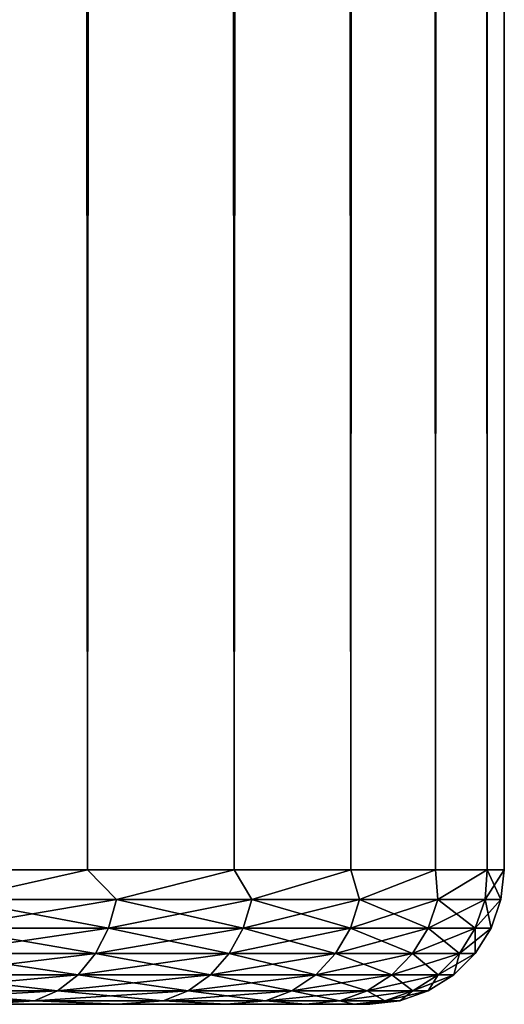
# Model space of a CAD drawing. Extents: x -265 to 265, y 0 to 1307.
# Tile 22 of 256: x -238.6 to -235, y 0 to 7.33. Entities that reach past the tile are written whole.
import ezdxf

# ---------------------------------------------------------------- set-up
doc = ezdxf.new("R2010")
doc.units = 0
doc.header["$LTSCALE"] = 81.481481
for name, color, linetype in [('81', 7, 'CONTINUOUS'), ('83', 7, 'CONTINUOUS'), ('84', 7, 'CONTINUOUS'), ('85', 7, 'CONTINUOUS'), ('86', 7, 'CONTINUOUS')]:
    doc.layers.add(name, color=color, linetype=linetype)

msp = doc.modelspace()

# ---------------------------------------------------------------- linework, layer by layer
at = {"layer": '81', "color": 7, "linetype": 'CONTINUOUS'}
for points in [[(-237.8756, 0, 7), (-238.893, 0, 8.5226), (-237.8756, 0, -7), (-237.8756, 0, 7)], [(-237.8756, 0, -7), (-238.893, 0, 8.5226), (-238.7, 0), (-237.8756, 0, -7)], [(-238.893, 0, -8.5226), (-237.8756, 0, -7), (-238.8052, 0, -1.5386), (-238.893, 0, -8.5226)], [(-238.8052, 0, -1.5386), (-237.8756, 0, -7), (-238.7, 0), (-238.8052, 0, -1.5386)], [(-237.0657, 0, 5.3575), (-237.8756, 0, 7), (-237.0657, 0, -5.3575), (-237.0657, 0, 5.3575)], [(-237.0657, 0, -5.3575), (-237.8756, 0, 7), (-237.8756, 0, -7), (-237.0657, 0, -5.3575)], [(-236.477, 0, 3.6234), (-237.0657, 0, 5.3575), (-236.477, 0, -3.6234), (-236.477, 0, 3.6234)], [(-236.477, 0, -3.6234), (-237.0657, 0, 5.3575), (-237.0657, 0, -5.3575), (-236.477, 0, -3.6234)], [(-236.1198, 0, 1.8273), (-236.477, 0, 3.6234), (-236.1198, 0, -1.8273), (-236.1198, 0, 1.8273)], [(-236.1198, 0, -1.8273), (-236.477, 0, 3.6234), (-236.477, 0, -3.6234), (-236.1198, 0, -1.8273)], [(-236, 0), (-236.1198, 0, 1.8273), (-236.1198, 0, -1.8273), (-236, 0)]]:
    msp.add_3dface(points, dxfattribs=at)
at = {"layer": '83', "color": 7, "linetype": 'CONTINUOUS'}
for points in [[(-239.3934, 1, 10.6066), (-238.0997, 1, 9.1314), (-239.3934, 1299, 10.6066), (-239.3934, 1, 10.6066)], [(-239.3934, 1299, 10.6066), (-238.0997, 1, 9.1314), (-238.0997, 1299, 9.1314), (-239.3934, 1299, 10.6066)], [(-238.0997, 1, 9.1314), (-237.0096, 1, 7.5), (-238.0997, 1299, 9.1314), (-238.0997, 1, 9.1314)], [(-238.0997, 1299, 9.1314), (-237.0096, 1, 7.5), (-237.0096, 1299, 7.5), (-238.0997, 1299, 9.1314)], [(-237.0096, 1, 7.5), (-236.1418, 1, 5.7403), (-237.0096, 1299, 7.5), (-237.0096, 1, 7.5)], [(-237.0096, 1299, 7.5), (-236.1418, 1, 5.7403), (-236.1418, 1299, 5.7403), (-237.0096, 1299, 7.5)], [(-236.1418, 1, 5.7403), (-235.5111, 1, 3.8823), (-236.1418, 1299, 5.7403), (-236.1418, 1, 5.7403)], [(-236.1418, 1299, 5.7403), (-235.5111, 1, 3.8823), (-235.5111, 1299, 3.8823), (-236.1418, 1299, 5.7403)], [(-235.5111, 1, 3.8823), (-235.1283, 1, 1.9579), (-235.5111, 1299, 3.8823), (-235.5111, 1, 3.8823)], [(-235.5111, 1299, 3.8823), (-235.1283, 1, 1.9579), (-235.1283, 1299, 1.9579), (-235.5111, 1299, 3.8823)], [(-235.1283, 1, 1.9579), (-235, 1), (-235.1283, 1299, 1.9579), (-235.1283, 1, 1.9579)], [(-235.1283, 1299, 1.9579), (-235, 1), (-235, 1299), (-235.1283, 1299, 1.9579)]]:
    msp.add_3dface(points, dxfattribs=at)
at = {"layer": '84', "color": 7, "linetype": 'CONTINUOUS'}
for points in [[(-238.0997, 1, -9.1314), (-239.3934, 1, -10.6066), (-238.0997, 1299, -9.1314), (-238.0997, 1, -9.1314)], [(-238.0997, 1299, -9.1314), (-239.3934, 1, -10.6066), (-239.3934, 1299, -10.6066), (-238.0997, 1299, -9.1314)], [(-237.0096, 1, -7.5), (-238.0997, 1, -9.1314), (-237.0096, 1299, -7.5), (-237.0096, 1, -7.5)], [(-237.0096, 1299, -7.5), (-238.0997, 1, -9.1314), (-238.0997, 1299, -9.1314), (-237.0096, 1299, -7.5)], [(-236.1418, 1, -5.7403), (-237.0096, 1, -7.5), (-236.1418, 1299, -5.7403), (-236.1418, 1, -5.7403)], [(-236.1418, 1299, -5.7403), (-237.0096, 1, -7.5), (-237.0096, 1299, -7.5), (-236.1418, 1299, -5.7403)], [(-235.5111, 1, -3.8823), (-236.1418, 1, -5.7403), (-235.5111, 1299, -3.8823), (-235.5111, 1, -3.8823)], [(-235.5111, 1299, -3.8823), (-236.1418, 1, -5.7403), (-236.1418, 1299, -5.7403), (-235.5111, 1299, -3.8823)], [(-235.1283, 1, -1.9579), (-235.5111, 1, -3.8823), (-235.1283, 1299, -1.9579), (-235.1283, 1, -1.9579)], [(-235.1283, 1299, -1.9579), (-235.5111, 1, -3.8823), (-235.5111, 1299, -3.8823), (-235.1283, 1299, -1.9579)], [(-235, 1299), (-235, 1), (-235.1283, 1, -1.9579), (-235, 1299)], [(-235, 1299), (-235.1283, 1, -1.9579), (-235.1283, 1299, -1.9579), (-235, 1299)]]:
    msp.add_3dface(points, dxfattribs=at)
at = {"layer": '85', "color": 7, "linetype": 'CONTINUOUS'}
for points in [[(-238.0997, 1, 9.1314), (-239.3934, 1, 10.6066), (-239.0836, 0.7786, 10.2512), (-238.0997, 1, 9.1314)], [(-238.0997, 1, 9.1314), (-239.0836, 0.7786, 10.2512), (-237.8848, 0.7786, 8.8022), (-238.0997, 1, 9.1314)], [(-237.0096, 1, 7.5), (-238.0997, 1, 9.1314), (-237.8848, 0.7786, 8.8022), (-237.0096, 1, 7.5)], [(-237.0096, 1, 7.5), (-237.8848, 0.7786, 8.8022), (-236.8772, 0.7786, 7.2143), (-237.0096, 1, 7.5)], [(-236.1418, 1, 5.7403), (-237.0096, 1, 7.5), (-236.8772, 0.7786, 7.2143), (-236.1418, 1, 5.7403)], [(-236.1418, 1, 5.7403), (-236.8772, 0.7786, 7.2143), (-236.0764, 0.7786, 5.5127), (-236.1418, 1, 5.7403)], [(-235.5111, 1, 3.8823), (-236.1418, 1, 5.7403), (-236.0764, 0.7786, 5.5127), (-235.5111, 1, 3.8823)], [(-235.5111, 1, 3.8823), (-236.0764, 0.7786, 5.5127), (-235.4953, 0.7786, 3.7242), (-235.5111, 1, 3.8823)], [(-235.1283, 1, 1.9579), (-235.5111, 1, 3.8823), (-235.4953, 0.7786, 3.7242), (-235.1283, 1, 1.9579)], [(-235.1283, 1, 1.9579), (-235.4953, 0.7786, 3.7242), (-235.1429, 0.7786, 1.8769), (-235.1283, 1, 1.9579)], [(-235.1283, 1, 1.9579), (-235.1429, 0.7786, 1.8769), (-235.0248, 0.7786), (-235.1283, 1, 1.9579)], [(-235, 1), (-235.1283, 1, 1.9579), (-235.0248, 0.7786), (-235, 1)], [(-239.1374, 0.5669, 10.2007), (-237.9445, 0.5669, 8.7588), (-239.0836, 0.7786, 10.2512), (-239.1374, 0.5669, 10.2007)], [(-239.0836, 0.7786, 10.2512), (-237.9445, 0.5669, 8.7588), (-237.8848, 0.7786, 8.8022), (-239.0836, 0.7786, 10.2512)], [(-237.9445, 0.5669, 8.7588), (-236.9418, 0.5669, 7.1788), (-237.8848, 0.7786, 8.8022), (-237.9445, 0.5669, 8.7588)], [(-237.8848, 0.7786, 8.8022), (-236.9418, 0.5669, 7.1788), (-236.8772, 0.7786, 7.2143), (-237.8848, 0.7786, 8.8022)], [(-236.9418, 0.5669, 7.1788), (-236.1451, 0.5669, 5.4856), (-236.8772, 0.7786, 7.2143), (-236.9418, 0.5669, 7.1788)], [(-236.8772, 0.7786, 7.2143), (-236.1451, 0.5669, 5.4856), (-236.0764, 0.7786, 5.5127), (-236.8772, 0.7786, 7.2143)], [(-236.1451, 0.5669, 5.4856), (-235.5668, 0.5669, 3.7058), (-236.0764, 0.7786, 5.5127), (-236.1451, 0.5669, 5.4856)], [(-236.0764, 0.7786, 5.5127), (-235.5668, 0.5669, 3.7058), (-235.4953, 0.7786, 3.7242), (-236.0764, 0.7786, 5.5127)], [(-235.5668, 0.5669, 3.7058), (-235.2161, 0.5669, 1.8676), (-235.4953, 0.7786, 3.7242), (-235.5668, 0.5669, 3.7058)], [(-235.4953, 0.7786, 3.7242), (-235.2161, 0.5669, 1.8676), (-235.1429, 0.7786, 1.8769), (-235.4953, 0.7786, 3.7242)], [(-235.2161, 0.5669, 1.8676), (-235.0986, 0.5669), (-235.1429, 0.7786, 1.8769), (-235.2161, 0.5669, 1.8676)], [(-235.1429, 0.7786, 1.8769), (-235.0986, 0.5669), (-235.0248, 0.7786), (-235.1429, 0.7786, 1.8769)], [(-239.2242, 0.377, 10.1191), (-238.0409, 0.377, 8.6888), (-239.1374, 0.5669, 10.2007), (-239.2242, 0.377, 10.1191)], [(-239.1374, 0.5669, 10.2007), (-238.0409, 0.377, 8.6888), (-237.9445, 0.5669, 8.7588), (-239.1374, 0.5669, 10.2007)], [(-238.0409, 0.377, 8.6888), (-237.0462, 0.377, 7.1214), (-237.9445, 0.5669, 8.7588), (-238.0409, 0.377, 8.6888)], [(-237.9445, 0.5669, 8.7588), (-237.0462, 0.377, 7.1214), (-236.9418, 0.5669, 7.1788), (-237.9445, 0.5669, 8.7588)], [(-237.0462, 0.377, 7.1214), (-236.2558, 0.377, 5.4417), (-236.9418, 0.5669, 7.1788), (-237.0462, 0.377, 7.1214)], [(-236.9418, 0.5669, 7.1788), (-236.2558, 0.377, 5.4417), (-236.1451, 0.5669, 5.4856), (-236.9418, 0.5669, 7.1788)], [(-236.2558, 0.377, 5.4417), (-235.6822, 0.377, 3.6762), (-236.1451, 0.5669, 5.4856), (-236.2558, 0.377, 5.4417)], [(-236.1451, 0.5669, 5.4856), (-235.6822, 0.377, 3.6762), (-235.5668, 0.5669, 3.7058), (-236.1451, 0.5669, 5.4856)], [(-235.6822, 0.377, 3.6762), (-235.3343, 0.377, 1.8527), (-235.5668, 0.5669, 3.7058), (-235.6822, 0.377, 3.6762)], [(-235.5668, 0.5669, 3.7058), (-235.3343, 0.377, 1.8527), (-235.2161, 0.5669, 1.8676), (-235.5668, 0.5669, 3.7058)], [(-235.3343, 0.377, 1.8527), (-235.2177, 0.377), (-235.2161, 0.5669, 1.8676), (-235.3343, 0.377, 1.8527)], [(-235.2161, 0.5669, 1.8676), (-235.2177, 0.377), (-235.0986, 0.5669), (-235.2161, 0.5669, 1.8676)], [(-239.3397, 0.2184, 10.0107), (-238.1691, 0.2184, 8.5957), (-239.2242, 0.377, 10.1191), (-239.3397, 0.2184, 10.0107)], [(-239.2242, 0.377, 10.1191), (-238.1691, 0.2184, 8.5957), (-238.0409, 0.377, 8.6888), (-239.2242, 0.377, 10.1191)], [(-238.1691, 0.2184, 8.5957), (-237.185, 0.2184, 7.0451), (-238.0409, 0.377, 8.6888), (-238.1691, 0.2184, 8.5957)], [(-238.0409, 0.377, 8.6888), (-237.185, 0.2184, 7.0451), (-237.0462, 0.377, 7.1214), (-238.0409, 0.377, 8.6888)], [(-237.185, 0.2184, 7.0451), (-236.4031, 0.2184, 5.3834), (-237.0462, 0.377, 7.1214), (-237.185, 0.2184, 7.0451)], [(-237.0462, 0.377, 7.1214), (-236.4031, 0.2184, 5.3834), (-236.2558, 0.377, 5.4417), (-237.0462, 0.377, 7.1214)], [(-236.4031, 0.2184, 5.3834), (-235.8356, 0.2184, 3.6368), (-236.2558, 0.377, 5.4417), (-236.4031, 0.2184, 5.3834)], [(-236.2558, 0.377, 5.4417), (-235.8356, 0.2184, 3.6368), (-235.6822, 0.377, 3.6762), (-236.2558, 0.377, 5.4417)], [(-235.8356, 0.2184, 3.6368), (-235.4915, 0.2184, 1.8329), (-235.6822, 0.377, 3.6762), (-235.8356, 0.2184, 3.6368)], [(-235.6822, 0.377, 3.6762), (-235.4915, 0.2184, 1.8329), (-235.3343, 0.377, 1.8527), (-235.6822, 0.377, 3.6762)], [(-235.4915, 0.2184, 1.8329), (-235.3762, 0.2184), (-235.3343, 0.377, 1.8527), (-235.4915, 0.2184, 1.8329)], [(-235.3343, 0.377, 1.8527), (-235.3762, 0.2184), (-235.2177, 0.377), (-235.3343, 0.377, 1.8527)], [(-239.478, 0.0991, 9.8808), (-238.3226, 0.0991, 8.4841), (-239.3397, 0.2184, 10.0107), (-239.478, 0.0991, 9.8808)], [(-239.3397, 0.2184, 10.0107), (-238.3226, 0.0991, 8.4841), (-238.1691, 0.2184, 8.5957), (-239.3397, 0.2184, 10.0107)], [(-238.3226, 0.0991, 8.4841), (-237.3513, 0.0991, 6.9537), (-238.1691, 0.2184, 8.5957), (-238.3226, 0.0991, 8.4841)], [(-238.1691, 0.2184, 8.5957), (-237.3513, 0.0991, 6.9537), (-237.185, 0.2184, 7.0451), (-238.1691, 0.2184, 8.5957)], [(-237.3513, 0.0991, 6.9537), (-236.5795, 0.0991, 5.3135), (-237.185, 0.2184, 7.0451), (-237.3513, 0.0991, 6.9537)], [(-237.185, 0.2184, 7.0451), (-236.5795, 0.0991, 5.3135), (-236.4031, 0.2184, 5.3834), (-237.185, 0.2184, 7.0451)], [(-236.5795, 0.0991, 5.3135), (-236.0194, 0.0991, 3.5896), (-236.4031, 0.2184, 5.3834), (-236.5795, 0.0991, 5.3135)], [(-236.4031, 0.2184, 5.3834), (-236.0194, 0.0991, 3.5896), (-235.8356, 0.2184, 3.6368), (-236.4031, 0.2184, 5.3834)], [(-236.0194, 0.0991, 3.5896), (-235.6797, 0.0991, 1.8091), (-235.8356, 0.2184, 3.6368), (-236.0194, 0.0991, 3.5896)], [(-235.8356, 0.2184, 3.6368), (-235.6797, 0.0991, 1.8091), (-235.4915, 0.2184, 1.8329), (-235.8356, 0.2184, 3.6368)], [(-235.6797, 0.0991, 1.8091), (-235.5659, 0.0991), (-235.4915, 0.2184, 1.8329), (-235.6797, 0.0991, 1.8091)], [(-235.4915, 0.2184, 1.8329), (-235.5659, 0.0991), (-235.3762, 0.2184), (-235.4915, 0.2184, 1.8329)], [(-239.6322, 0.0251, 9.736), (-238.4937, 0.0251, 8.3598), (-239.478, 0.0991, 9.8808), (-239.6322, 0.0251, 9.736)], [(-239.478, 0.0991, 9.8808), (-238.4937, 0.0251, 8.3598), (-238.3226, 0.0991, 8.4841), (-239.478, 0.0991, 9.8808)], [(-238.4937, 0.0251, 8.3598), (-237.5367, 0.0251, 6.8518), (-238.3226, 0.0991, 8.4841), (-238.4937, 0.0251, 8.3598)], [(-238.3226, 0.0991, 8.4841), (-237.5367, 0.0251, 6.8518), (-237.3513, 0.0991, 6.9537), (-238.3226, 0.0991, 8.4841)], [(-237.5367, 0.0251, 6.8518), (-236.7762, 0.0251, 5.2357), (-237.3513, 0.0991, 6.9537), (-237.5367, 0.0251, 6.8518)], [(-237.3513, 0.0991, 6.9537), (-236.7762, 0.0251, 5.2357), (-236.5795, 0.0991, 5.3135), (-237.3513, 0.0991, 6.9537)], [(-236.7762, 0.0251, 5.2357), (-236.2243, 0.0251, 3.537), (-236.5795, 0.0991, 5.3135), (-236.7762, 0.0251, 5.2357)], [(-236.5795, 0.0991, 5.3135), (-236.2243, 0.0251, 3.537), (-236.0194, 0.0991, 3.5896), (-236.5795, 0.0991, 5.3135)], [(-236.2243, 0.0251, 3.537), (-235.8896, 0.0251, 1.7826), (-236.0194, 0.0991, 3.5896), (-236.2243, 0.0251, 3.537)], [(-236.0194, 0.0991, 3.5896), (-235.8896, 0.0251, 1.7826), (-235.6797, 0.0991, 1.8091), (-236.0194, 0.0991, 3.5896)], [(-235.8896, 0.0251, 1.7826), (-235.7775, 0.0251), (-235.6797, 0.0991, 1.8091), (-235.8896, 0.0251, 1.7826)], [(-235.6797, 0.0991, 1.8091), (-235.7775, 0.0251), (-235.5659, 0.0991), (-235.6797, 0.0991, 1.8091)], [(-239.6322, 0.0251, 9.736), (-238.893, 0, 8.5226), (-238.4937, 0.0251, 8.3598), (-239.6322, 0.0251, 9.736)], [(-238.893, 0, 8.5226), (-237.8756, 0, 7), (-238.4937, 0.0251, 8.3598), (-238.893, 0, 8.5226)], [(-238.4937, 0.0251, 8.3598), (-237.8756, 0, 7), (-237.5367, 0.0251, 6.8518), (-238.4937, 0.0251, 8.3598)], [(-237.8756, 0, 7), (-237.0657, 0, 5.3575), (-237.5367, 0.0251, 6.8518), (-237.8756, 0, 7)], [(-237.5367, 0.0251, 6.8518), (-237.0657, 0, 5.3575), (-236.7762, 0.0251, 5.2357), (-237.5367, 0.0251, 6.8518)], [(-237.0657, 0, 5.3575), (-236.477, 0, 3.6234), (-236.7762, 0.0251, 5.2357), (-237.0657, 0, 5.3575)], [(-236.7762, 0.0251, 5.2357), (-236.477, 0, 3.6234), (-236.2243, 0.0251, 3.537), (-236.7762, 0.0251, 5.2357)], [(-236.477, 0, 3.6234), (-236.1198, 0, 1.8273), (-236.2243, 0.0251, 3.537), (-236.477, 0, 3.6234)], [(-236.2243, 0.0251, 3.537), (-236.1198, 0, 1.8273), (-235.8896, 0.0251, 1.7826), (-236.2243, 0.0251, 3.537)], [(-236.1198, 0, 1.8273), (-236, 0), (-235.8896, 0.0251, 1.7826), (-236.1198, 0, 1.8273)], [(-235.8896, 0.0251, 1.7826), (-236, 0), (-235.7775, 0.0251), (-235.8896, 0.0251, 1.7826)]]:
    msp.add_3dface(points, dxfattribs=at)
at = {"layer": '86', "color": 7, "linetype": 'CONTINUOUS'}
for points in [[(-239.3934, 1, -10.6066), (-238.0997, 1, -9.1314), (-239.0836, 0.7786, -10.2512), (-239.3934, 1, -10.6066)], [(-238.0997, 1, -9.1314), (-237.8848, 0.7786, -8.8022), (-239.0836, 0.7786, -10.2512), (-238.0997, 1, -9.1314)], [(-238.0997, 1, -9.1314), (-237.0096, 1, -7.5), (-237.8848, 0.7786, -8.8022), (-238.0997, 1, -9.1314)], [(-237.0096, 1, -7.5), (-236.8772, 0.7786, -7.2143), (-237.8848, 0.7786, -8.8022), (-237.0096, 1, -7.5)], [(-237.0096, 1, -7.5), (-236.1418, 1, -5.7403), (-236.8772, 0.7786, -7.2143), (-237.0096, 1, -7.5)], [(-236.1418, 1, -5.7403), (-236.0764, 0.7786, -5.5127), (-236.8772, 0.7786, -7.2143), (-236.1418, 1, -5.7403)], [(-236.1418, 1, -5.7403), (-235.5111, 1, -3.8823), (-236.0764, 0.7786, -5.5127), (-236.1418, 1, -5.7403)], [(-235.5111, 1, -3.8823), (-235.4953, 0.7786, -3.7242), (-236.0764, 0.7786, -5.5127), (-235.5111, 1, -3.8823)], [(-235.5111, 1, -3.8823), (-235.1283, 1, -1.9579), (-235.4953, 0.7786, -3.7242), (-235.5111, 1, -3.8823)], [(-235.1283, 1, -1.9579), (-235.1429, 0.7786, -1.8769), (-235.4953, 0.7786, -3.7242), (-235.1283, 1, -1.9579)], [(-235.1283, 1, -1.9579), (-235, 1), (-235.1429, 0.7786, -1.8769), (-235.1283, 1, -1.9579)], [(-235, 1), (-235.0248, 0.7786), (-235.1429, 0.7786, -1.8769), (-235, 1)], [(-237.9445, 0.5669, -8.7588), (-239.1374, 0.5669, -10.2007), (-237.8848, 0.7786, -8.8022), (-237.9445, 0.5669, -8.7588)], [(-237.8848, 0.7786, -8.8022), (-239.1374, 0.5669, -10.2007), (-239.0836, 0.7786, -10.2512), (-237.8848, 0.7786, -8.8022)], [(-236.9418, 0.5669, -7.1788), (-237.9445, 0.5669, -8.7588), (-236.8772, 0.7786, -7.2143), (-236.9418, 0.5669, -7.1788)], [(-236.8772, 0.7786, -7.2143), (-237.9445, 0.5669, -8.7588), (-237.8848, 0.7786, -8.8022), (-236.8772, 0.7786, -7.2143)], [(-236.1451, 0.5669, -5.4856), (-236.9418, 0.5669, -7.1788), (-236.0764, 0.7786, -5.5127), (-236.1451, 0.5669, -5.4856)], [(-236.0764, 0.7786, -5.5127), (-236.9418, 0.5669, -7.1788), (-236.8772, 0.7786, -7.2143), (-236.0764, 0.7786, -5.5127)], [(-235.5668, 0.5669, -3.7058), (-236.1451, 0.5669, -5.4856), (-235.4953, 0.7786, -3.7242), (-235.5668, 0.5669, -3.7058)], [(-235.4953, 0.7786, -3.7242), (-236.1451, 0.5669, -5.4856), (-236.0764, 0.7786, -5.5127), (-235.4953, 0.7786, -3.7242)], [(-235.2161, 0.5669, -1.8676), (-235.5668, 0.5669, -3.7058), (-235.1429, 0.7786, -1.8769), (-235.2161, 0.5669, -1.8676)], [(-235.1429, 0.7786, -1.8769), (-235.5668, 0.5669, -3.7058), (-235.4953, 0.7786, -3.7242), (-235.1429, 0.7786, -1.8769)], [(-235.0248, 0.7786), (-235.0986, 0.5669), (-235.2161, 0.5669, -1.8676), (-235.0248, 0.7786)], [(-235.0248, 0.7786), (-235.2161, 0.5669, -1.8676), (-235.1429, 0.7786, -1.8769), (-235.0248, 0.7786)], [(-238.0409, 0.377, -8.6888), (-239.2242, 0.377, -10.1191), (-237.9445, 0.5669, -8.7588), (-238.0409, 0.377, -8.6888)], [(-237.9445, 0.5669, -8.7588), (-239.2242, 0.377, -10.1191), (-239.1374, 0.5669, -10.2007), (-237.9445, 0.5669, -8.7588)], [(-237.0462, 0.377, -7.1214), (-238.0409, 0.377, -8.6888), (-236.9418, 0.5669, -7.1788), (-237.0462, 0.377, -7.1214)], [(-236.9418, 0.5669, -7.1788), (-238.0409, 0.377, -8.6888), (-237.9445, 0.5669, -8.7588), (-236.9418, 0.5669, -7.1788)], [(-236.2558, 0.377, -5.4417), (-237.0462, 0.377, -7.1214), (-236.1451, 0.5669, -5.4856), (-236.2558, 0.377, -5.4417)], [(-236.1451, 0.5669, -5.4856), (-237.0462, 0.377, -7.1214), (-236.9418, 0.5669, -7.1788), (-236.1451, 0.5669, -5.4856)], [(-235.6822, 0.377, -3.6762), (-236.2558, 0.377, -5.4417), (-235.5668, 0.5669, -3.7058), (-235.6822, 0.377, -3.6762)], [(-235.5668, 0.5669, -3.7058), (-236.2558, 0.377, -5.4417), (-236.1451, 0.5669, -5.4856), (-235.5668, 0.5669, -3.7058)], [(-235.3343, 0.377, -1.8527), (-235.6822, 0.377, -3.6762), (-235.2161, 0.5669, -1.8676), (-235.3343, 0.377, -1.8527)], [(-235.2161, 0.5669, -1.8676), (-235.6822, 0.377, -3.6762), (-235.5668, 0.5669, -3.7058), (-235.2161, 0.5669, -1.8676)], [(-235.0986, 0.5669), (-235.2177, 0.377), (-235.3343, 0.377, -1.8527), (-235.0986, 0.5669)], [(-235.0986, 0.5669), (-235.3343, 0.377, -1.8527), (-235.2161, 0.5669, -1.8676), (-235.0986, 0.5669)], [(-238.1691, 0.2184, -8.5957), (-239.3397, 0.2184, -10.0107), (-238.0409, 0.377, -8.6888), (-238.1691, 0.2184, -8.5957)], [(-238.0409, 0.377, -8.6888), (-239.3397, 0.2184, -10.0107), (-239.2242, 0.377, -10.1191), (-238.0409, 0.377, -8.6888)], [(-237.185, 0.2184, -7.0451), (-238.1691, 0.2184, -8.5957), (-237.0462, 0.377, -7.1214), (-237.185, 0.2184, -7.0451)], [(-237.0462, 0.377, -7.1214), (-238.1691, 0.2184, -8.5957), (-238.0409, 0.377, -8.6888), (-237.0462, 0.377, -7.1214)], [(-236.4031, 0.2184, -5.3834), (-237.185, 0.2184, -7.0451), (-236.2558, 0.377, -5.4417), (-236.4031, 0.2184, -5.3834)], [(-236.2558, 0.377, -5.4417), (-237.185, 0.2184, -7.0451), (-237.0462, 0.377, -7.1214), (-236.2558, 0.377, -5.4417)], [(-235.8356, 0.2184, -3.6368), (-236.4031, 0.2184, -5.3834), (-235.6822, 0.377, -3.6762), (-235.8356, 0.2184, -3.6368)], [(-235.6822, 0.377, -3.6762), (-236.4031, 0.2184, -5.3834), (-236.2558, 0.377, -5.4417), (-235.6822, 0.377, -3.6762)], [(-235.4915, 0.2184, -1.8329), (-235.8356, 0.2184, -3.6368), (-235.3343, 0.377, -1.8527), (-235.4915, 0.2184, -1.8329)], [(-235.3343, 0.377, -1.8527), (-235.8356, 0.2184, -3.6368), (-235.6822, 0.377, -3.6762), (-235.3343, 0.377, -1.8527)], [(-235.2177, 0.377), (-235.3762, 0.2184), (-235.4915, 0.2184, -1.8329), (-235.2177, 0.377)], [(-235.2177, 0.377), (-235.4915, 0.2184, -1.8329), (-235.3343, 0.377, -1.8527), (-235.2177, 0.377)], [(-238.3226, 0.0991, -8.4841), (-239.478, 0.0991, -9.8808), (-238.1691, 0.2184, -8.5957), (-238.3226, 0.0991, -8.4841)], [(-238.1691, 0.2184, -8.5957), (-239.478, 0.0991, -9.8808), (-239.3397, 0.2184, -10.0107), (-238.1691, 0.2184, -8.5957)], [(-237.3513, 0.0991, -6.9537), (-238.3226, 0.0991, -8.4841), (-237.185, 0.2184, -7.0451), (-237.3513, 0.0991, -6.9537)], [(-237.185, 0.2184, -7.0451), (-238.3226, 0.0991, -8.4841), (-238.1691, 0.2184, -8.5957), (-237.185, 0.2184, -7.0451)], [(-236.5795, 0.0991, -5.3135), (-237.3513, 0.0991, -6.9537), (-236.4031, 0.2184, -5.3834), (-236.5795, 0.0991, -5.3135)], [(-236.4031, 0.2184, -5.3834), (-237.3513, 0.0991, -6.9537), (-237.185, 0.2184, -7.0451), (-236.4031, 0.2184, -5.3834)], [(-236.0194, 0.0991, -3.5896), (-236.5795, 0.0991, -5.3135), (-235.8356, 0.2184, -3.6368), (-236.0194, 0.0991, -3.5896)], [(-235.8356, 0.2184, -3.6368), (-236.5795, 0.0991, -5.3135), (-236.4031, 0.2184, -5.3834), (-235.8356, 0.2184, -3.6368)], [(-235.6797, 0.0991, -1.8091), (-236.0194, 0.0991, -3.5896), (-235.4915, 0.2184, -1.8329), (-235.6797, 0.0991, -1.8091)], [(-235.4915, 0.2184, -1.8329), (-236.0194, 0.0991, -3.5896), (-235.8356, 0.2184, -3.6368), (-235.4915, 0.2184, -1.8329)], [(-235.3762, 0.2184), (-235.5659, 0.0991), (-235.6797, 0.0991, -1.8091), (-235.3762, 0.2184)], [(-235.3762, 0.2184), (-235.6797, 0.0991, -1.8091), (-235.4915, 0.2184, -1.8329), (-235.3762, 0.2184)], [(-238.4937, 0.0251, -8.3598), (-239.6322, 0.0251, -9.736), (-238.3226, 0.0991, -8.4841), (-238.4937, 0.0251, -8.3598)], [(-238.3226, 0.0991, -8.4841), (-239.6322, 0.0251, -9.736), (-239.478, 0.0991, -9.8808), (-238.3226, 0.0991, -8.4841)], [(-237.5367, 0.0251, -6.8518), (-238.4937, 0.0251, -8.3598), (-237.3513, 0.0991, -6.9537), (-237.5367, 0.0251, -6.8518)], [(-237.3513, 0.0991, -6.9537), (-238.4937, 0.0251, -8.3598), (-238.3226, 0.0991, -8.4841), (-237.3513, 0.0991, -6.9537)], [(-236.7762, 0.0251, -5.2357), (-237.5367, 0.0251, -6.8518), (-236.5795, 0.0991, -5.3135), (-236.7762, 0.0251, -5.2357)], [(-236.5795, 0.0991, -5.3135), (-237.5367, 0.0251, -6.8518), (-237.3513, 0.0991, -6.9537), (-236.5795, 0.0991, -5.3135)], [(-236.2243, 0.0251, -3.537), (-236.7762, 0.0251, -5.2357), (-236.0194, 0.0991, -3.5896), (-236.2243, 0.0251, -3.537)], [(-236.0194, 0.0991, -3.5896), (-236.7762, 0.0251, -5.2357), (-236.5795, 0.0991, -5.3135), (-236.0194, 0.0991, -3.5896)], [(-235.8896, 0.0251, -1.7826), (-236.2243, 0.0251, -3.537), (-235.6797, 0.0991, -1.8091), (-235.8896, 0.0251, -1.7826)], [(-235.6797, 0.0991, -1.8091), (-236.2243, 0.0251, -3.537), (-236.0194, 0.0991, -3.5896), (-235.6797, 0.0991, -1.8091)], [(-235.5659, 0.0991), (-235.7775, 0.0251), (-235.8896, 0.0251, -1.7826), (-235.5659, 0.0991)], [(-235.5659, 0.0991), (-235.8896, 0.0251, -1.7826), (-235.6797, 0.0991, -1.8091), (-235.5659, 0.0991)], [(-238.4937, 0.0251, -8.3598), (-238.893, 0, -8.5226), (-239.6322, 0.0251, -9.736), (-238.4937, 0.0251, -8.3598)], [(-237.8756, 0, -7), (-238.893, 0, -8.5226), (-238.4937, 0.0251, -8.3598), (-237.8756, 0, -7)], [(-237.5367, 0.0251, -6.8518), (-237.8756, 0, -7), (-238.4937, 0.0251, -8.3598), (-237.5367, 0.0251, -6.8518)], [(-237.0657, 0, -5.3575), (-237.8756, 0, -7), (-237.5367, 0.0251, -6.8518), (-237.0657, 0, -5.3575)], [(-236.7762, 0.0251, -5.2357), (-237.0657, 0, -5.3575), (-237.5367, 0.0251, -6.8518), (-236.7762, 0.0251, -5.2357)], [(-236.477, 0, -3.6234), (-237.0657, 0, -5.3575), (-236.7762, 0.0251, -5.2357), (-236.477, 0, -3.6234)], [(-236.2243, 0.0251, -3.537), (-236.477, 0, -3.6234), (-236.7762, 0.0251, -5.2357), (-236.2243, 0.0251, -3.537)], [(-236.1198, 0, -1.8273), (-236.477, 0, -3.6234), (-236.2243, 0.0251, -3.537), (-236.1198, 0, -1.8273)], [(-235.8896, 0.0251, -1.7826), (-236.1198, 0, -1.8273), (-236.2243, 0.0251, -3.537), (-235.8896, 0.0251, -1.7826)], [(-236, 0), (-236.1198, 0, -1.8273), (-235.7775, 0.0251), (-236, 0)], [(-235.7775, 0.0251), (-236.1198, 0, -1.8273), (-235.8896, 0.0251, -1.7826), (-235.7775, 0.0251)]]:
    msp.add_3dface(points, dxfattribs=at)

doc.saveas('drawing.dxf')
